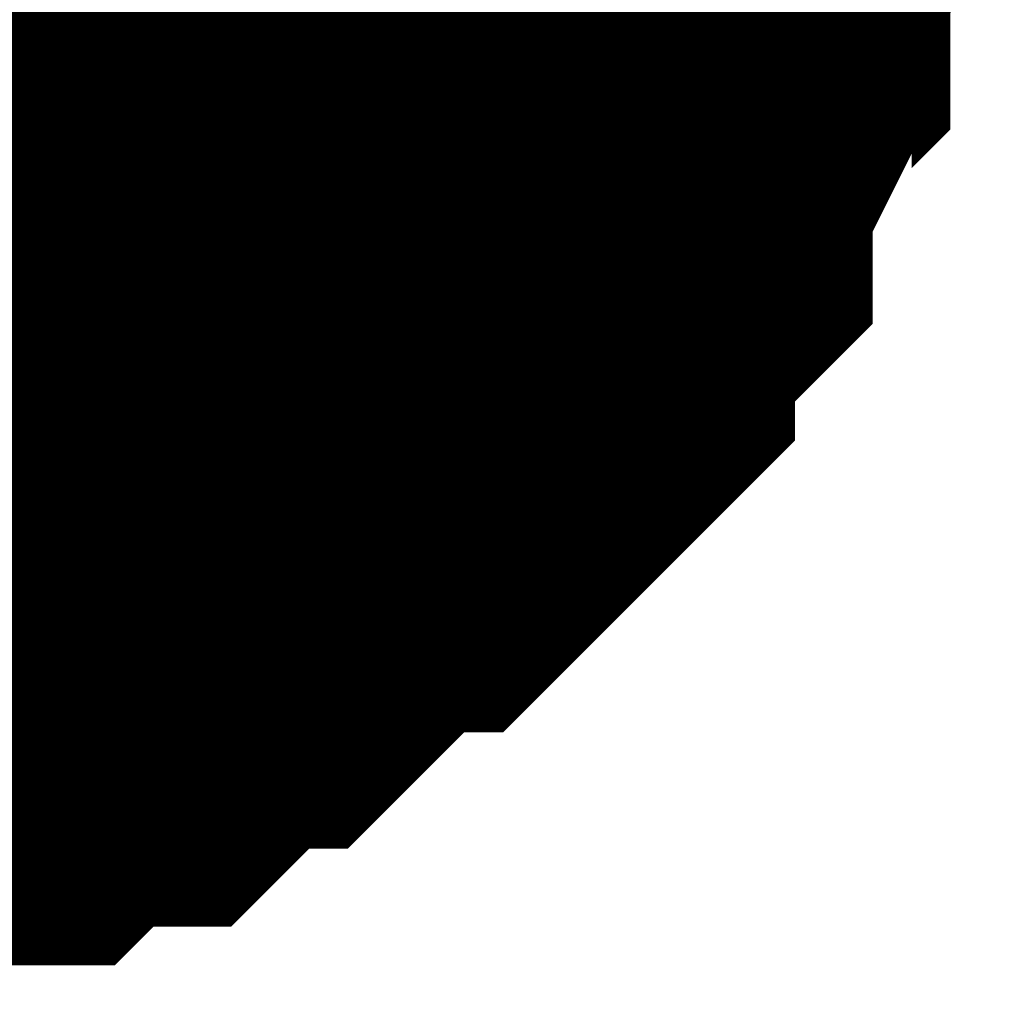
# Model space of a CAD drawing. Header units: inches. Extents: x 0 to 292, y 0 to 193.
# Tile 183 of 256: x 215.037 to 215.523, y 73 to 73.494. Entities that reach past the tile are written whole.
import ezdxf

# ---------------------------------------------------------------- set-up
doc = ezdxf.new("R2010")
doc.units = ezdxf.units.IN
doc.layers.add('Sheet', color=255, linetype='Continuous')

msp = doc.modelspace()

# ---------------------------------------------------------------- linework, layer by layer
at = {"layer": 'Sheet'}
msp.add_lwpolyline([(214.63, 73.66, 0.508, 0.508, 1), (215.138, 73.66, 0.508, 0.508, 1)], format="xyseb", close=True, dxfattribs=at)
for points in [[(215.37309, 73.65692, 0.29972, 0.29972, 0), (215.37309, 73.63743, 0.29972, 0.29972, 0), (215.37309, 73.59845, 0.29972, 0.29972, 0), (215.37309, 73.57896, 0.29972, 0.29972, 0), (215.35361, 73.55947, 0.29972, 0.29972, 0), (215.35361, 73.52048, 0.29972, 0.29972, 0), (215.35361, 73.50099, 0.29972, 0.29972, 0), (215.33412, 73.4815, 0.29972, 0.29972, 0), (215.33412, 73.46201, 0.29972, 0.29972, 0), (215.31464, 73.42303, 0.29972, 0.29972, 0), (215.31464, 73.40354, 0.29972, 0.29972, 0), (215.29516, 73.38405, 0.29972, 0.29972, 0), (215.27567, 73.36456, 0.29972, 0.29972, 0), (215.27567, 73.34506, 0.29972, 0.29972, 0), (215.25619, 73.32557, 0.29972, 0.29972, 0), (215.23671, 73.30608, 0.29972, 0.29972, 0), (215.21722, 73.28659, 0.29972, 0.29972, 0), (215.19774, 73.28659, 0.29972, 0.29972, 0), (215.17826, 73.2671, 0.29972, 0.29972, 0), (215.15877, 73.24761, 0.29972, 0.29972, 0), (215.13929, 73.22812, 0.29972, 0.29972, 0), (215.1198, 73.22812, 0.29972, 0.29972, 0), (215.10032, 73.20863, 0.29972, 0.29972, 0), (215.08084, 73.18914, 0.29972, 0.29972, 0), (215.06135, 73.18914, 0.29972, 0.29972, 0), (215.04187, 73.18914, 0.29972, 0.29972, 0), (215.02239, 73.16964, 0.29972, 0.29972, 0), (214.98342, 73.16964, 0.29972, 0.29972, 0), (214.96393, 73.16964, 0.29972, 0.29972, 0), (214.94445, 73.15015, 0.29972, 0.29972, 0), (214.92497, 73.15015, 0.29972, 0.29972, 0), (214.886, 73.15015, 0.29972, 0.29972, 0)], [(215.37309, 73.65692, 0.29972, 0.29972, 0), (215.37309, 73.63743, 0.29972, 0.29972, 0), (215.37309, 73.59845, 0.29972, 0.29972, 0), (215.37309, 73.57896, 0.29972, 0.29972, 0), (215.35361, 73.55947, 0.29972, 0.29972, 0), (215.35361, 73.52048, 0.29972, 0.29972, 0), (215.35361, 73.50099, 0.29972, 0.29972, 0), (215.33412, 73.4815, 0.29972, 0.29972, 0), (215.33412, 73.46201, 0.29972, 0.29972, 0), (215.31464, 73.42303, 0.29972, 0.29972, 0), (215.31464, 73.40354, 0.29972, 0.29972, 0), (215.29516, 73.38405, 0.29972, 0.29972, 0), (215.27567, 73.36456, 0.29972, 0.29972, 0), (215.27567, 73.34506, 0.29972, 0.29972, 0), (215.25619, 73.32557, 0.29972, 0.29972, 0), (215.23671, 73.30608, 0.29972, 0.29972, 0), (215.21722, 73.28659, 0.29972, 0.29972, 0), (215.19774, 73.28659, 0.29972, 0.29972, 0), (215.17826, 73.2671, 0.29972, 0.29972, 0), (215.15877, 73.24761, 0.29972, 0.29972, 0), (215.13929, 73.22812, 0.29972, 0.29972, 0), (215.1198, 73.22812, 0.29972, 0.29972, 0), (215.10032, 73.20863, 0.29972, 0.29972, 0), (215.08084, 73.18914, 0.29972, 0.29972, 0), (215.06135, 73.18914, 0.29972, 0.29972, 0), (215.04187, 73.18914, 0.29972, 0.29972, 0), (215.02239, 73.16964, 0.29972, 0.29972, 0), (214.98342, 73.16964, 0.29972, 0.29972, 0), (214.96393, 73.16964, 0.29972, 0.29972, 0), (214.94445, 73.15015, 0.29972, 0.29972, 0), (214.92497, 73.15015, 0.29972, 0.29972, 0), (214.886, 73.15015, 0.29972, 0.29972, 0)], [(215.37309, 73.65692, 0.29972, 0.29972, 0), (215.37309, 73.63743, 0.29972, 0.29972, 0), (215.37309, 73.59845, 0.29972, 0.29972, 0), (215.37309, 73.57896, 0.29972, 0.29972, 0), (215.35361, 73.55947, 0.29972, 0.29972, 0), (215.35361, 73.52048, 0.29972, 0.29972, 0), (215.35361, 73.50099, 0.29972, 0.29972, 0), (215.33412, 73.4815, 0.29972, 0.29972, 0), (215.33412, 73.46201, 0.29972, 0.29972, 0), (215.31464, 73.42303, 0.29972, 0.29972, 0), (215.31464, 73.40354, 0.29972, 0.29972, 0), (215.29516, 73.38405, 0.29972, 0.29972, 0), (215.27567, 73.36456, 0.29972, 0.29972, 0), (215.27567, 73.34506, 0.29972, 0.29972, 0), (215.25619, 73.32557, 0.29972, 0.29972, 0), (215.23671, 73.30608, 0.29972, 0.29972, 0), (215.21722, 73.28659, 0.29972, 0.29972, 0), (215.19774, 73.28659, 0.29972, 0.29972, 0), (215.17826, 73.2671, 0.29972, 0.29972, 0), (215.15877, 73.24761, 0.29972, 0.29972, 0), (215.13929, 73.22812, 0.29972, 0.29972, 0), (215.1198, 73.22812, 0.29972, 0.29972, 0), (215.10032, 73.20863, 0.29972, 0.29972, 0), (215.08084, 73.18914, 0.29972, 0.29972, 0), (215.06135, 73.18914, 0.29972, 0.29972, 0), (215.04187, 73.18914, 0.29972, 0.29972, 0), (215.02239, 73.16964, 0.29972, 0.29972, 0), (214.98342, 73.16964, 0.29972, 0.29972, 0), (214.96393, 73.16964, 0.29972, 0.29972, 0), (214.94445, 73.15015, 0.29972, 0.29972, 0), (214.92497, 73.15015, 0.29972, 0.29972, 0), (214.886, 73.15015, 0.29972, 0.29972, 0)], [(215.37309, 73.65692, 0.29972, 0.29972, 0), (215.37309, 73.63743, 0.29972, 0.29972, 0), (215.37309, 73.59845, 0.29972, 0.29972, 0), (215.37309, 73.57896, 0.29972, 0.29972, 0), (215.35361, 73.55947, 0.29972, 0.29972, 0), (215.35361, 73.52048, 0.29972, 0.29972, 0), (215.35361, 73.50099, 0.29972, 0.29972, 0), (215.33412, 73.4815, 0.29972, 0.29972, 0), (215.33412, 73.46201, 0.29972, 0.29972, 0), (215.31464, 73.42303, 0.29972, 0.29972, 0), (215.31464, 73.40354, 0.29972, 0.29972, 0), (215.29516, 73.38405, 0.29972, 0.29972, 0), (215.27567, 73.36456, 0.29972, 0.29972, 0), (215.27567, 73.34506, 0.29972, 0.29972, 0), (215.25619, 73.32557, 0.29972, 0.29972, 0), (215.23671, 73.30608, 0.29972, 0.29972, 0), (215.21722, 73.28659, 0.29972, 0.29972, 0), (215.19774, 73.28659, 0.29972, 0.29972, 0), (215.17826, 73.2671, 0.29972, 0.29972, 0), (215.15877, 73.24761, 0.29972, 0.29972, 0), (215.13929, 73.22812, 0.29972, 0.29972, 0), (215.1198, 73.22812, 0.29972, 0.29972, 0), (215.10032, 73.20863, 0.29972, 0.29972, 0), (215.08084, 73.18914, 0.29972, 0.29972, 0), (215.06135, 73.18914, 0.29972, 0.29972, 0), (215.04187, 73.18914, 0.29972, 0.29972, 0), (215.02239, 73.16964, 0.29972, 0.29972, 0), (214.98342, 73.16964, 0.29972, 0.29972, 0), (214.96393, 73.16964, 0.29972, 0.29972, 0), (214.94445, 73.15015, 0.29972, 0.29972, 0), (214.92497, 73.15015, 0.29972, 0.29972, 0), (214.886, 73.15015, 0.29972, 0.29972, 0)], [(215.37309, 73.65692, 0.29972, 0.29972, 0), (215.37309, 73.63743, 0.29972, 0.29972, 0), (215.37309, 73.59845, 0.29972, 0.29972, 0), (215.37309, 73.57896, 0.29972, 0.29972, 0), (215.35361, 73.55947, 0.29972, 0.29972, 0), (215.35361, 73.52048, 0.29972, 0.29972, 0), (215.35361, 73.50099, 0.29972, 0.29972, 0), (215.33412, 73.4815, 0.29972, 0.29972, 0), (215.33412, 73.46201, 0.29972, 0.29972, 0), (215.31464, 73.42303, 0.29972, 0.29972, 0), (215.31464, 73.40354, 0.29972, 0.29972, 0), (215.29516, 73.38405, 0.29972, 0.29972, 0), (215.27567, 73.36456, 0.29972, 0.29972, 0), (215.27567, 73.34506, 0.29972, 0.29972, 0), (215.25619, 73.32557, 0.29972, 0.29972, 0), (215.23671, 73.30608, 0.29972, 0.29972, 0), (215.21722, 73.28659, 0.29972, 0.29972, 0), (215.19774, 73.28659, 0.29972, 0.29972, 0), (215.17826, 73.2671, 0.29972, 0.29972, 0), (215.15877, 73.24761, 0.29972, 0.29972, 0), (215.13929, 73.22812, 0.29972, 0.29972, 0), (215.1198, 73.22812, 0.29972, 0.29972, 0), (215.10032, 73.20863, 0.29972, 0.29972, 0), (215.08084, 73.18914, 0.29972, 0.29972, 0), (215.06135, 73.18914, 0.29972, 0.29972, 0), (215.04187, 73.18914, 0.29972, 0.29972, 0), (215.02239, 73.16964, 0.29972, 0.29972, 0), (214.98342, 73.16964, 0.29972, 0.29972, 0), (214.96393, 73.16964, 0.29972, 0.29972, 0), (214.94445, 73.15015, 0.29972, 0.29972, 0), (214.92497, 73.15015, 0.29972, 0.29972, 0), (214.886, 73.15015, 0.29972, 0.29972, 0)], [(215.37309, 73.65692, 0.29972, 0.29972, 0), (215.37309, 73.63743, 0.29972, 0.29972, 0), (215.37309, 73.59845, 0.29972, 0.29972, 0), (215.37309, 73.57896, 0.29972, 0.29972, 0), (215.35361, 73.55947, 0.29972, 0.29972, 0), (215.35361, 73.52048, 0.29972, 0.29972, 0), (215.35361, 73.50099, 0.29972, 0.29972, 0), (215.33412, 73.4815, 0.29972, 0.29972, 0), (215.33412, 73.46201, 0.29972, 0.29972, 0), (215.31464, 73.42303, 0.29972, 0.29972, 0), (215.31464, 73.40354, 0.29972, 0.29972, 0), (215.29516, 73.38405, 0.29972, 0.29972, 0), (215.27567, 73.36456, 0.29972, 0.29972, 0), (215.27567, 73.34506, 0.29972, 0.29972, 0), (215.25619, 73.32557, 0.29972, 0.29972, 0), (215.23671, 73.30608, 0.29972, 0.29972, 0), (215.21722, 73.28659, 0.29972, 0.29972, 0), (215.19774, 73.28659, 0.29972, 0.29972, 0), (215.17826, 73.2671, 0.29972, 0.29972, 0), (215.15877, 73.24761, 0.29972, 0.29972, 0), (215.13929, 73.22812, 0.29972, 0.29972, 0), (215.1198, 73.22812, 0.29972, 0.29972, 0), (215.10032, 73.20863, 0.29972, 0.29972, 0), (215.08084, 73.18914, 0.29972, 0.29972, 0), (215.06135, 73.18914, 0.29972, 0.29972, 0), (215.04187, 73.18914, 0.29972, 0.29972, 0), (215.02239, 73.16964, 0.29972, 0.29972, 0), (214.98342, 73.16964, 0.29972, 0.29972, 0), (214.96393, 73.16964, 0.29972, 0.29972, 0), (214.94445, 73.15015, 0.29972, 0.29972, 0), (214.92497, 73.15015, 0.29972, 0.29972, 0), (214.886, 73.15015, 0.29972, 0.29972, 0)], [(215.35361, 73.55947, 0.09906, 0.09906, 0), (215.35361, 73.52048, 0.09906, 0.09906, 0), (215.35361, 73.50099, 0.09906, 0.09906, 0), (215.33412, 73.4815, 0.09906, 0.09906, 0), (215.33412, 73.46201, 0.09906, 0.09906, 0), (215.31464, 73.42303, 0.09906, 0.09906, 0), (215.31464, 73.40354, 0.09906, 0.09906, 0), (215.29516, 73.38405, 0.09906, 0.09906, 0), (215.27567, 73.36456, 0.09906, 0.09906, 0), (215.27567, 73.34506, 0.09906, 0.09906, 0), (215.25619, 73.32557, 0.09906, 0.09906, 0), (215.23671, 73.30608, 0.09906, 0.09906, 0), (215.21722, 73.28659, 0.09906, 0.09906, 0), (215.19774, 73.28659, 0.09906, 0.09906, 0), (215.17826, 73.2671, 0.09906, 0.09906, 0), (215.15877, 73.24761, 0.09906, 0.09906, 0), (215.13929, 73.22812, 0.09906, 0.09906, 0), (215.1198, 73.22812, 0.09906, 0.09906, 0), (215.10032, 73.20863, 0.09906, 0.09906, 0), (215.08084, 73.18914, 0.09906, 0.09906, 0), (215.06135, 73.18914, 0.09906, 0.09906, 0), (215.04187, 73.18914, 0.09906, 0.09906, 0), (215.02239, 73.16964, 0.09906, 0.09906, 0), (214.98342, 73.16964, 0.09906, 0.09906, 0)], [(215.35361, 73.55947, 0.09906, 0.09906, 0), (215.35361, 73.52048, 0.09906, 0.09906, 0), (215.35361, 73.50099, 0.09906, 0.09906, 0), (215.33412, 73.4815, 0.09906, 0.09906, 0), (215.33412, 73.46201, 0.09906, 0.09906, 0), (215.31464, 73.42303, 0.09906, 0.09906, 0), (215.31464, 73.40354, 0.09906, 0.09906, 0), (215.29516, 73.38405, 0.09906, 0.09906, 0), (215.27567, 73.36456, 0.09906, 0.09906, 0), (215.27567, 73.34506, 0.09906, 0.09906, 0), (215.25619, 73.32557, 0.09906, 0.09906, 0), (215.23671, 73.30608, 0.09906, 0.09906, 0), (215.21722, 73.28659, 0.09906, 0.09906, 0), (215.19774, 73.28659, 0.09906, 0.09906, 0), (215.17826, 73.2671, 0.09906, 0.09906, 0), (215.15877, 73.24761, 0.09906, 0.09906, 0), (215.13929, 73.22812, 0.09906, 0.09906, 0), (215.1198, 73.22812, 0.09906, 0.09906, 0), (215.10032, 73.20863, 0.09906, 0.09906, 0), (215.08084, 73.18914, 0.09906, 0.09906, 0), (215.06135, 73.18914, 0.09906, 0.09906, 0), (215.04187, 73.18914, 0.09906, 0.09906, 0), (215.02239, 73.16964, 0.09906, 0.09906, 0), (214.98342, 73.16964, 0.09906, 0.09906, 0)], [(215.35361, 73.55947, 0.09906, 0.09906, 0), (215.35361, 73.52048, 0.09906, 0.09906, 0), (215.35361, 73.50099, 0.09906, 0.09906, 0), (215.33412, 73.4815, 0.09906, 0.09906, 0), (215.33412, 73.46201, 0.09906, 0.09906, 0), (215.31464, 73.42303, 0.09906, 0.09906, 0), (215.31464, 73.40354, 0.09906, 0.09906, 0), (215.29516, 73.38405, 0.09906, 0.09906, 0), (215.27567, 73.36456, 0.09906, 0.09906, 0), (215.27567, 73.34506, 0.09906, 0.09906, 0), (215.25619, 73.32557, 0.09906, 0.09906, 0), (215.23671, 73.30608, 0.09906, 0.09906, 0), (215.21722, 73.28659, 0.09906, 0.09906, 0), (215.19774, 73.28659, 0.09906, 0.09906, 0), (215.17826, 73.2671, 0.09906, 0.09906, 0), (215.15877, 73.24761, 0.09906, 0.09906, 0), (215.13929, 73.22812, 0.09906, 0.09906, 0), (215.1198, 73.22812, 0.09906, 0.09906, 0), (215.10032, 73.20863, 0.09906, 0.09906, 0), (215.08084, 73.18914, 0.09906, 0.09906, 0), (215.06135, 73.18914, 0.09906, 0.09906, 0), (215.04187, 73.18914, 0.09906, 0.09906, 0), (215.02239, 73.16964, 0.09906, 0.09906, 0), (214.98342, 73.16964, 0.09906, 0.09906, 0)], [(215.35361, 73.55947, 0.09906, 0.09906, 0), (215.35361, 73.52048, 0.09906, 0.09906, 0), (215.35361, 73.50099, 0.09906, 0.09906, 0), (215.33412, 73.4815, 0.09906, 0.09906, 0), (215.33412, 73.46201, 0.09906, 0.09906, 0), (215.31464, 73.42303, 0.09906, 0.09906, 0), (215.31464, 73.40354, 0.09906, 0.09906, 0), (215.29516, 73.38405, 0.09906, 0.09906, 0), (215.27567, 73.36456, 0.09906, 0.09906, 0), (215.27567, 73.34506, 0.09906, 0.09906, 0), (215.25619, 73.32557, 0.09906, 0.09906, 0), (215.23671, 73.30608, 0.09906, 0.09906, 0), (215.21722, 73.28659, 0.09906, 0.09906, 0), (215.19774, 73.28659, 0.09906, 0.09906, 0), (215.17826, 73.2671, 0.09906, 0.09906, 0), (215.15877, 73.24761, 0.09906, 0.09906, 0), (215.13929, 73.22812, 0.09906, 0.09906, 0), (215.1198, 73.22812, 0.09906, 0.09906, 0), (215.10032, 73.20863, 0.09906, 0.09906, 0), (215.08084, 73.18914, 0.09906, 0.09906, 0), (215.06135, 73.18914, 0.09906, 0.09906, 0), (215.04187, 73.18914, 0.09906, 0.09906, 0), (215.02239, 73.16964, 0.09906, 0.09906, 0), (214.98342, 73.16964, 0.09906, 0.09906, 0)], [(215.35361, 73.55947, 0.09906, 0.09906, 0), (215.35361, 73.52048, 0.09906, 0.09906, 0), (215.35361, 73.50099, 0.09906, 0.09906, 0), (215.33412, 73.4815, 0.09906, 0.09906, 0), (215.33412, 73.46201, 0.09906, 0.09906, 0), (215.31464, 73.42303, 0.09906, 0.09906, 0), (215.31464, 73.40354, 0.09906, 0.09906, 0), (215.29516, 73.38405, 0.09906, 0.09906, 0), (215.27567, 73.36456, 0.09906, 0.09906, 0), (215.27567, 73.34506, 0.09906, 0.09906, 0), (215.25619, 73.32557, 0.09906, 0.09906, 0), (215.23671, 73.30608, 0.09906, 0.09906, 0), (215.21722, 73.28659, 0.09906, 0.09906, 0), (215.19774, 73.28659, 0.09906, 0.09906, 0), (215.17826, 73.2671, 0.09906, 0.09906, 0), (215.15877, 73.24761, 0.09906, 0.09906, 0), (215.13929, 73.22812, 0.09906, 0.09906, 0), (215.1198, 73.22812, 0.09906, 0.09906, 0), (215.10032, 73.20863, 0.09906, 0.09906, 0), (215.08084, 73.18914, 0.09906, 0.09906, 0), (215.06135, 73.18914, 0.09906, 0.09906, 0), (215.04187, 73.18914, 0.09906, 0.09906, 0), (215.02239, 73.16964, 0.09906, 0.09906, 0), (214.98342, 73.16964, 0.09906, 0.09906, 0)], [(215.35361, 73.55947, 0.09906, 0.09906, 0), (215.35361, 73.52048, 0.09906, 0.09906, 0), (215.35361, 73.50099, 0.09906, 0.09906, 0), (215.33412, 73.4815, 0.09906, 0.09906, 0), (215.33412, 73.46201, 0.09906, 0.09906, 0), (215.31464, 73.42303, 0.09906, 0.09906, 0), (215.31464, 73.40354, 0.09906, 0.09906, 0), (215.29516, 73.38405, 0.09906, 0.09906, 0), (215.27567, 73.36456, 0.09906, 0.09906, 0), (215.27567, 73.34506, 0.09906, 0.09906, 0), (215.25619, 73.32557, 0.09906, 0.09906, 0), (215.23671, 73.30608, 0.09906, 0.09906, 0), (215.21722, 73.28659, 0.09906, 0.09906, 0), (215.19774, 73.28659, 0.09906, 0.09906, 0), (215.17826, 73.2671, 0.09906, 0.09906, 0), (215.15877, 73.24761, 0.09906, 0.09906, 0), (215.13929, 73.22812, 0.09906, 0.09906, 0), (215.1198, 73.22812, 0.09906, 0.09906, 0), (215.10032, 73.20863, 0.09906, 0.09906, 0), (215.08084, 73.18914, 0.09906, 0.09906, 0), (215.06135, 73.18914, 0.09906, 0.09906, 0), (215.04187, 73.18914, 0.09906, 0.09906, 0), (215.02239, 73.16964, 0.09906, 0.09906, 0), (214.98342, 73.16964, 0.09906, 0.09906, 0)]]:
    msp.add_lwpolyline(points, format="xyseb", dxfattribs=at)

doc.saveas('drawing.dxf')
